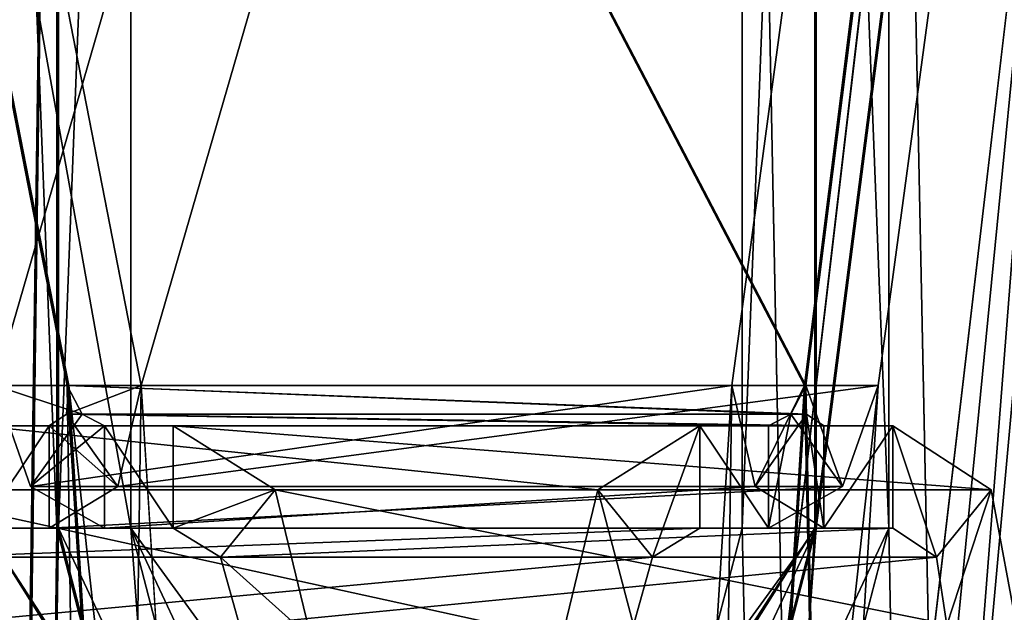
# Model space of a CAD drawing. Header units: inches. Extents: x -6.2 to 6.2, y -0.9 to 12.
# Tile 88 of 91: x 5.55 to 5.895, y 10.252 to 10.459. Entities that reach past the tile are written whole.
import ezdxf

# ---------------------------------------------------------------- set-up
doc = ezdxf.new("R2010")
doc.units = ezdxf.units.IN
doc.header["$LTSCALE"] = 49.212201
doc.header["$MEASUREMENT"] = 0
for name, color, linetype in [('1', 7, 'CONTINUOUS'), ('138', 7, 'CONTINUOUS'), ('140', 7, 'CONTINUOUS'), ('141', 7, 'CONTINUOUS'), ('143', 7, 'CONTINUOUS'), ('145', 7, 'CONTINUOUS'), ('146', 7, 'CONTINUOUS'), ('156', 7, 'CONTINUOUS'), ('157', 7, 'CONTINUOUS'), ('158', 7, 'CONTINUOUS'), ('162', 7, 'CONTINUOUS'), ('171', 7, 'CONTINUOUS'), ('172', 7, 'CONTINUOUS'), ('173', 7, 'CONTINUOUS'), ('174', 7, 'CONTINUOUS'), ('179', 7, 'CONTINUOUS'), ('181', 7, 'CONTINUOUS'), ('184', 7, 'CONTINUOUS'), ('186', 7, 'CONTINUOUS'), ('258', 7, 'CONTINUOUS'), ('259', 7, 'CONTINUOUS'), ('260', 7, 'CONTINUOUS'), ('3', 7, 'CONTINUOUS'), ('353', 7, 'CONTINUOUS'), ('357', 7, 'CONTINUOUS'), ('358', 7, 'CONTINUOUS'), ('362', 7, 'CONTINUOUS'), ('434', 7, 'CONTINUOUS'), ('435', 7, 'CONTINUOUS'), ('436', 7, 'CONTINUOUS'), ('490', 7, 'CONTINUOUS'), ('492', 7, 'CONTINUOUS'), ('493', 7, 'CONTINUOUS'), ('495', 7, 'CONTINUOUS'), ('497', 7, 'CONTINUOUS'), ('498', 7, 'CONTINUOUS'), ('509', 7, 'CONTINUOUS'), ('510', 7, 'CONTINUOUS'), ('514', 7, 'CONTINUOUS'), ('523', 7, 'CONTINUOUS'), ('524', 7, 'CONTINUOUS'), ('525', 7, 'CONTINUOUS'), ('526', 7, 'CONTINUOUS'), ('6', 7, 'CONTINUOUS'), ('8', 7, 'CONTINUOUS')]:
    doc.layers.add(name, color=color, linetype=linetype)

msp = doc.modelspace()

# ---------------------------------------------------------------- linework, layer by layer
at = {"layer": '1', "color": 252, "linetype": 'Continuous', "true_color": 0x8b959c}
for points in [[(6.02462, 12, 19.82739), (5.38758, 11.12, 19.19035), (5.54147, 10.331, 19.34424), (6.02462, 12, 19.82739)], [(5.79938, 5.831, 19.60215), (6.02462, 12, 19.82739), (5.54147, 5.831, 19.34424), (5.79938, 5.831, 19.60215)], [(5.54147, 5.831, 19.34424), (6.02462, 12, 19.82739), (5.76644, 9.79848, 19.56921), (5.54147, 5.831, 19.34424)], [(5.79938, 10.331, 19.60215), (6.02462, 12, 19.82739), (5.54147, 10.331, 19.34424), (5.79938, 10.331, 19.60215)], [(5.76644, 9.79848, 19.56921), (6.02462, 12, 19.82739), (5.79938, 10.331, 19.60215), (5.76644, 9.79848, 19.56921)], [(6.02462, 0, 19.82739), (6.02462, 12, 19.82739), (5.79938, 1.331, 19.60215), (6.02462, 0, 19.82739)], [(5.79938, 1.331, 19.60215), (6.02462, 12, 19.82739), (5.79938, 5.831, 19.60215), (5.79938, 1.331, 19.60215)], [(5.54147, 10.331, 19.34424), (5.38758, 0, 19.19035), (5.57441, 9.79848, 19.37718), (5.54147, 10.331, 19.34424)]]:
    msp.add_3dface(points, dxfattribs=at)
at = {"layer": '138', "color": 252, "linetype": 'Continuous', "true_color": 0x8b959c}
for points in [[(5.60396, 10.281, 19.28793), (5.85569, 10.281, 19.53966), (5.57991, 10.281, 19.31197), (5.60396, 10.281, 19.28793)], [(5.57991, 10.281, 19.31197), (5.85569, 10.281, 19.53966), (5.83164, 10.281, 19.5637), (5.57991, 10.281, 19.31197)]]:
    msp.add_3dface(points, dxfattribs=at)
at = {"layer": '140', "color": 252, "linetype": 'Continuous', "true_color": 0x8b959c}
for points in [[(5.60396, 10.281, 19.28793), (5.62052, 10.27081, 19.27263), (5.85569, 10.281, 19.53966), (5.60396, 10.281, 19.28793)], [(5.85569, 10.281, 19.53966), (5.62052, 10.27081, 19.27263), (5.87099, 10.27081, 19.5231), (5.85569, 10.281, 19.53966)], [(5.62052, 10.27081, 19.27263), (5.62709, 10.24708, 19.269), (5.87099, 10.27081, 19.5231), (5.62052, 10.27081, 19.27263)], [(5.62709, 10.24708, 19.269), (5.87462, 10.24708, 19.51653), (5.87099, 10.27081, 19.5231), (5.62709, 10.24708, 19.269)]]:
    msp.add_3dface(points, dxfattribs=at)
at = {"layer": '141', "color": 252, "linetype": 'Continuous', "true_color": 0x8b959c}
for points in [[(5.79938, 10.331, 19.60215), (5.54147, 10.331, 19.34424), (5.55404, 10.29561, 19.33604), (5.79938, 10.331, 19.60215)], [(5.80758, 10.29561, 19.58958), (5.79938, 10.331, 19.60215), (5.55404, 10.29561, 19.33604), (5.80758, 10.29561, 19.58958)], [(5.57991, 10.281, 19.31197), (5.80758, 10.29561, 19.58958), (5.55404, 10.29561, 19.33604), (5.57991, 10.281, 19.31197)], [(5.57991, 10.281, 19.31197), (5.83164, 10.281, 19.5637), (5.80758, 10.29561, 19.58958), (5.57991, 10.281, 19.31197)]]:
    msp.add_3dface(points, dxfattribs=at)
at = {"layer": '143', "color": 252, "linetype": 'Continuous', "true_color": 0x8b959c}
for points in [[(5.60396, 10.3169, 19.28793), (5.57991, 10.3169, 19.31197), (5.83164, 10.3169, 19.5637), (5.60396, 10.3169, 19.28793)], [(5.85569, 10.3169, 19.53966), (5.60396, 10.3169, 19.28793), (5.83164, 10.3169, 19.5637), (5.85569, 10.3169, 19.53966)]]:
    msp.add_3dface(points, dxfattribs=at)
at = {"layer": '145', "color": 252, "linetype": 'Continuous', "true_color": 0x8b959c}
for points in [[(5.85569, 10.3169, 19.53966), (5.89008, 10.29446, 19.504), (5.60396, 10.3169, 19.28793), (5.85569, 10.3169, 19.53966)], [(5.60396, 10.3169, 19.28793), (5.89008, 10.29446, 19.504), (5.63961, 10.29446, 19.25354), (5.60396, 10.3169, 19.28793)], [(5.89979, 10.2424, 19.49136), (5.65225, 10.2424, 19.24383), (5.63961, 10.29446, 19.25354), (5.89979, 10.2424, 19.49136)], [(5.89008, 10.29446, 19.504), (5.89979, 10.2424, 19.49136), (5.63961, 10.29446, 19.25354), (5.89008, 10.29446, 19.504)]]:
    msp.add_3dface(points, dxfattribs=at)
at = {"layer": '146', "color": 252, "linetype": 'Continuous', "true_color": 0x8b959c}
for points in [[(5.56685, 10.331, 19.31885), (5.82477, 10.331, 19.57677), (5.82556, 10.3209, 19.57154), (5.56685, 10.331, 19.31885)], [(5.57208, 10.3209, 19.31806), (5.56685, 10.331, 19.31885), (5.82556, 10.3209, 19.57154), (5.57208, 10.3209, 19.31806)], [(5.83164, 10.3169, 19.5637), (5.57991, 10.3169, 19.31197), (5.57208, 10.3209, 19.31806), (5.83164, 10.3169, 19.5637)], [(5.83164, 10.3169, 19.5637), (5.57208, 10.3209, 19.31806), (5.82556, 10.3209, 19.57154), (5.83164, 10.3169, 19.5637)]]:
    msp.add_3dface(points, dxfattribs=at)
at = {"layer": '156', "color": 252, "linetype": 'Continuous', "true_color": 0x8b959c}
for points in [[(5.60396, 10.281, 19.28793), (5.60396, 10.3169, 19.28793), (5.63961, 10.29446, 19.25354), (5.60396, 10.281, 19.28793)], [(5.62052, 10.27081, 19.27263), (5.60396, 10.281, 19.28793), (5.63961, 10.29446, 19.25354), (5.62052, 10.27081, 19.27263)], [(5.65225, 10.2424, 19.24383), (5.62052, 10.27081, 19.27263), (5.63961, 10.29446, 19.25354), (5.65225, 10.2424, 19.24383)], [(5.62709, 10.24708, 19.269), (5.62052, 10.27081, 19.27263), (5.65225, 10.2424, 19.24383), (5.62709, 10.24708, 19.269)]]:
    msp.add_3dface(points, dxfattribs=at)
at = {"layer": '157', "color": 252, "linetype": 'Continuous', "true_color": 0x8b959c}
for points in [[(5.85569, 10.281, 19.53966), (5.87099, 10.27081, 19.5231), (5.85569, 10.3169, 19.53966), (5.85569, 10.281, 19.53966)], [(5.87099, 10.27081, 19.5231), (5.89008, 10.29446, 19.504), (5.85569, 10.3169, 19.53966), (5.87099, 10.27081, 19.5231)], [(5.87099, 10.27081, 19.5231), (5.87462, 10.24708, 19.51653), (5.89008, 10.29446, 19.504), (5.87099, 10.27081, 19.5231)], [(5.87462, 10.24708, 19.51653), (5.89979, 10.2424, 19.49136), (5.89008, 10.29446, 19.504), (5.87462, 10.24708, 19.51653)]]:
    msp.add_3dface(points, dxfattribs=at)
at = {"layer": '158', "color": 252, "linetype": 'Continuous', "true_color": 0x8b959c}
for points in [[(5.54147, 10.331, 19.34424), (5.57441, 9.79848, 19.37718), (5.56685, 10.331, 19.31885), (5.54147, 10.331, 19.34424)], [(5.57441, 9.79848, 19.37718), (5.5998, 9.79848, 19.3518), (5.56685, 10.331, 19.31885), (5.57441, 9.79848, 19.37718)]]:
    msp.add_3dface(points, dxfattribs=at)
at = {"layer": '162', "color": 252, "linetype": 'Continuous', "true_color": 0x8b959c}
for points in [[(5.76644, 9.79848, 19.56921), (5.79938, 10.331, 19.60215), (5.79182, 9.79848, 19.54382), (5.76644, 9.79848, 19.56921)], [(5.79938, 10.331, 19.60215), (5.82477, 10.331, 19.57677), (5.79182, 9.79848, 19.54382), (5.79938, 10.331, 19.60215)]]:
    msp.add_3dface(points, dxfattribs=at)
at = {"layer": '171', "color": 252, "linetype": 'Continuous', "true_color": 0x8b959c}
for points in [[(5.83164, 10.281, 19.5637), (5.85569, 10.281, 19.53966), (5.85569, 10.3169, 19.53966), (5.83164, 10.281, 19.5637)], [(5.83164, 10.281, 19.5637), (5.85569, 10.3169, 19.53966), (5.83164, 10.3169, 19.5637), (5.83164, 10.281, 19.5637)]]:
    msp.add_3dface(points, dxfattribs=at)
at = {"layer": '172', "color": 252, "linetype": 'Continuous', "true_color": 0x8b959c}
for points in [[(5.60396, 10.281, 19.28793), (5.57991, 10.281, 19.31197), (5.57991, 10.3169, 19.31197), (5.60396, 10.281, 19.28793)], [(5.60396, 10.3169, 19.28793), (5.60396, 10.281, 19.28793), (5.57991, 10.3169, 19.31197), (5.60396, 10.3169, 19.28793)]]:
    msp.add_3dface(points, dxfattribs=at)
at = {"layer": '173', "color": 252, "linetype": 'Continuous', "true_color": 0x8b959c}
for points in [[(5.79938, 10.331, 19.60215), (5.80758, 10.29561, 19.58958), (5.82477, 10.331, 19.57677), (5.79938, 10.331, 19.60215)], [(5.82477, 10.331, 19.57677), (5.80758, 10.29561, 19.58958), (5.82556, 10.3209, 19.57154), (5.82477, 10.331, 19.57677)], [(5.80758, 10.29561, 19.58958), (5.83164, 10.281, 19.5637), (5.82556, 10.3209, 19.57154), (5.80758, 10.29561, 19.58958)], [(5.83164, 10.281, 19.5637), (5.83164, 10.3169, 19.5637), (5.82556, 10.3209, 19.57154), (5.83164, 10.281, 19.5637)]]:
    msp.add_3dface(points, dxfattribs=at)
at = {"layer": '174', "color": 252, "linetype": 'Continuous', "true_color": 0x8b959c}
for points in [[(5.55404, 10.29561, 19.33604), (5.54147, 10.331, 19.34424), (5.57208, 10.3209, 19.31806), (5.55404, 10.29561, 19.33604)], [(5.54147, 10.331, 19.34424), (5.56685, 10.331, 19.31885), (5.57208, 10.3209, 19.31806), (5.54147, 10.331, 19.34424)], [(5.57991, 10.3169, 19.31197), (5.55404, 10.29561, 19.33604), (5.57208, 10.3209, 19.31806), (5.57991, 10.3169, 19.31197)], [(5.57991, 10.281, 19.31197), (5.55404, 10.29561, 19.33604), (5.57991, 10.3169, 19.31197), (5.57991, 10.281, 19.31197)]]:
    msp.add_3dface(points, dxfattribs=at)
at = {"layer": '179', "color": 252, "linetype": 'Continuous', "true_color": 0x8b959c}
for points in [[(-6.0034, 0, -6.1266), (6.0034, 0, -6.1266), (-6.0034, 12, -6.1266), (-6.0034, 0, -6.1266)], [(-6.0034, 12, -6.1266), (6.0034, 0, -6.1266), (-5.9034, 12, -6.1266), (-6.0034, 12, -6.1266)], [(6.0034, 0, -6.1266), (5.9034, 12, -6.1266), (-5.9034, 12, -6.1266), (6.0034, 0, -6.1266)]]:
    msp.add_3dface(points, dxfattribs=at)
at = {"layer": '181', "color": 252, "linetype": 'Continuous', "true_color": 0x8b959c}
for points in [[(6.00984, 12, -6.06061), (6.02462, 0, -6.07539), (5.80301, 10.931, -5.85378), (6.00984, 12, -6.06061)], [(5.53784, 6.431, -5.58861), (5.38758, 11.12, -5.43835), (5.6135, 8.031, -5.66427), (5.53784, 6.431, -5.58861)], [(5.38758, 11.12, -5.43835), (5.53784, 10.281, -5.58861), (5.67042, 8.1115, -5.72119), (5.38758, 11.12, -5.43835)], [(5.6135, 8.031, -5.66427), (5.38758, 11.12, -5.43835), (5.67042, 8.1115, -5.72119), (5.6135, 8.031, -5.66427)], [(5.80301, 10.931, -5.85378), (6.02462, 0, -6.07539), (5.80301, 10.281, -5.85378), (5.80301, 10.931, -5.85378)], [(5.67042, 10.07, -5.72119), (5.6135, 9.9895, -5.66427), (5.53784, 10.281, -5.58861), (5.67042, 10.07, -5.72119)], [(5.53784, 10.281, -5.58861), (5.6135, 9.9895, -5.66427), (5.67042, 8.1115, -5.72119), (5.53784, 10.281, -5.58861)], [(5.72735, 9.9895, -5.77812), (5.67042, 10.07, -5.72119), (5.53784, 10.281, -5.58861), (5.72735, 9.9895, -5.77812)], [(5.80301, 10.281, -5.85378), (5.72735, 9.9895, -5.77812), (5.53784, 10.281, -5.58861), (5.80301, 10.281, -5.85378)], [(6.02462, 0, -6.07539), (5.72735, 9.9895, -5.77812), (5.80301, 10.281, -5.85378), (6.02462, 0, -6.07539)]]:
    msp.add_3dface(points, dxfattribs=at)
at = {"layer": '184', "color": 252, "linetype": 'Continuous', "true_color": 0x8b959c}
for points in [[(6.0034, 12, -6.1625), (6.0034, 0, -6.1625), (-6.0034, 0, -6.1625), (6.0034, 12, -6.1625)], [(5.9034, 12, -6.1625), (6.0034, 12, -6.1625), (-6.0034, 0, -6.1625), (5.9034, 12, -6.1625)], [(-5.9034, 12, -6.1625), (5.9034, 12, -6.1625), (-6.0034, 0, -6.1625), (-5.9034, 12, -6.1625)]]:
    msp.add_3dface(points, dxfattribs=at)
at = {"layer": '186', "color": 252, "linetype": 'Continuous', "true_color": 0x8b959c}
for points in [[(6.05, 12, -6.05), (5.82839, 10.281, -5.82839), (5.69581, 8.1115, -5.69581), (6.05, 12, -6.05)], [(5.75273, 8.031, -5.75273), (6.05, 12, -6.05), (5.69581, 8.1115, -5.69581), (5.75273, 8.031, -5.75273)], [(5.82839, 6.431, -5.82839), (6.05, 12, -6.05), (5.75273, 8.031, -5.75273), (5.82839, 6.431, -5.82839)], [(6.05, 0, -6.05), (6.05, 12, -6.05), (5.82839, 1.281, -5.82839), (6.05, 0, -6.05)], [(5.82839, 1.281, -5.82839), (6.05, 12, -6.05), (5.82839, 1.931, -5.82839), (5.82839, 1.281, -5.82839)], [(5.82839, 1.931, -5.82839), (6.05, 12, -6.05), (5.82839, 5.781, -5.82839), (5.82839, 1.931, -5.82839)], [(5.82839, 5.781, -5.82839), (6.05, 12, -6.05), (5.82839, 6.431, -5.82839), (5.82839, 5.781, -5.82839)], [(5.82839, 10.281, -5.82839), (6.05, 12, -6.05), (5.82839, 10.931, -5.82839), (5.82839, 10.281, -5.82839)], [(5.41297, 11.12, -5.41297), (5.41297, 0, -5.41297), (5.56323, 10.931, -5.56323), (5.41297, 11.12, -5.41297)], [(5.56323, 10.931, -5.56323), (5.41297, 0, -5.41297), (5.56323, 10.281, -5.56323), (5.56323, 10.931, -5.56323)], [(5.56323, 10.281, -5.56323), (5.41297, 0, -5.41297), (5.63889, 9.9895, -5.63889), (5.56323, 10.281, -5.56323)], [(5.82839, 10.281, -5.82839), (5.56323, 10.281, -5.56323), (5.63889, 9.9895, -5.63889), (5.82839, 10.281, -5.82839)], [(5.82839, 10.281, -5.82839), (5.63889, 9.9895, -5.63889), (5.69581, 10.07, -5.69581), (5.82839, 10.281, -5.82839)], [(5.75273, 9.9895, -5.75273), (5.82839, 10.281, -5.82839), (5.69581, 10.07, -5.69581), (5.75273, 9.9895, -5.75273)], [(5.82839, 10.281, -5.82839), (5.75273, 9.9895, -5.75273), (5.69581, 8.1115, -5.69581), (5.82839, 10.281, -5.82839)]]:
    msp.add_3dface(points, dxfattribs=at)
at = {"layer": '258', "color": 252, "linetype": 'Continuous', "true_color": 0x8b959c}
for points in [[(5.80301, 10.931, -5.85378), (5.80301, 10.281, -5.85378), (5.82839, 10.931, -5.82839), (5.80301, 10.931, -5.85378)], [(5.80301, 10.281, -5.85378), (5.82839, 10.281, -5.82839), (5.82839, 10.931, -5.82839), (5.80301, 10.281, -5.85378)]]:
    msp.add_3dface(points, dxfattribs=at)
at = {"layer": '259', "color": 252, "linetype": 'Continuous', "true_color": 0x8b959c}
for points in [[(5.80301, 10.281, -5.85378), (5.53784, 10.281, -5.58861), (5.82839, 10.281, -5.82839), (5.80301, 10.281, -5.85378)], [(5.53784, 10.281, -5.58861), (5.56323, 10.281, -5.56323), (5.82839, 10.281, -5.82839), (5.53784, 10.281, -5.58861)]]:
    msp.add_3dface(points, dxfattribs=at)
at = {"layer": '260', "color": 252, "linetype": 'Continuous', "true_color": 0x8b959c}
for points in [[(5.53784, 10.281, -5.58861), (5.53784, 10.931, -5.58861), (5.56323, 10.281, -5.56323), (5.53784, 10.281, -5.58861)], [(5.53784, 10.931, -5.58861), (5.56323, 10.931, -5.56323), (5.56323, 10.281, -5.56323), (5.53784, 10.931, -5.58861)]]:
    msp.add_3dface(points, dxfattribs=at)
at = {"layer": '3', "color": 252, "linetype": 'Continuous', "true_color": 0x8b959c}
for points in [[(-6.0034, 0, 19.8786), (-5.9034, 12, 19.8786), (5.9034, 12, 19.8786), (-6.0034, 0, 19.8786)], [(6.0034, 0, 19.8786), (-6.0034, 0, 19.8786), (6.0034, 12, 19.8786), (6.0034, 0, 19.8786)], [(6.0034, 12, 19.8786), (-6.0034, 0, 19.8786), (5.9034, 12, 19.8786), (6.0034, 12, 19.8786)]]:
    msp.add_3dface(points, dxfattribs=at)
at = {"layer": '353', "color": 252, "linetype": 'Continuous', "true_color": 0x8b959c}
for points in [[(6.07589, 12, -6.02462), (5.43885, 11.12, -5.38758), (5.59274, 10.331, -5.54147), (6.07589, 12, -6.02462)], [(5.85065, 5.831, -5.79938), (6.07589, 12, -6.02462), (5.59274, 5.831, -5.54147), (5.85065, 5.831, -5.79938)], [(5.59274, 5.831, -5.54147), (6.07589, 12, -6.02462), (5.81771, 9.79848, -5.76644), (5.59274, 5.831, -5.54147)], [(5.85065, 10.331, -5.79938), (6.07589, 12, -6.02462), (5.59274, 10.331, -5.54147), (5.85065, 10.331, -5.79938)], [(5.81771, 9.79848, -5.76644), (6.07589, 12, -6.02462), (5.85065, 10.331, -5.79938), (5.81771, 9.79848, -5.76644)], [(6.07589, 0, -6.02462), (6.07589, 12, -6.02462), (5.85065, 1.331, -5.79938), (6.07589, 0, -6.02462)], [(5.85065, 1.331, -5.79938), (6.07589, 12, -6.02462), (5.85065, 5.831, -5.79938), (5.85065, 1.331, -5.79938)], [(5.43885, 11.12, -5.38758), (5.43885, 0, -5.38758), (5.59274, 10.331, -5.54147), (5.43885, 11.12, -5.38758)], [(5.59274, 10.331, -5.54147), (5.43885, 0, -5.38758), (5.62568, 9.79848, -5.57441), (5.59274, 10.331, -5.54147)]]:
    msp.add_3dface(points, dxfattribs=at)
at = {"layer": '357', "color": 252, "linetype": 'Continuous', "true_color": 0x8b959c}
for points in [[(6.06111, 12, 19.76184), (6.07589, 0, 19.77662), (5.85428, 10.931, 19.55501), (6.06111, 12, 19.76184)], [(5.43885, 0, 19.13958), (5.43885, 11.12, 19.13958), (5.58911, 1.281, 19.28984), (5.43885, 0, 19.13958)], [(5.43885, 11.12, 19.13958), (5.58911, 1.931, 19.28984), (5.58911, 1.281, 19.28984), (5.43885, 11.12, 19.13958)], [(5.58911, 1.931, 19.28984), (5.43885, 11.12, 19.13958), (5.58911, 5.781, 19.28984), (5.58911, 1.931, 19.28984)], [(5.43885, 11.12, 19.13958), (5.58911, 6.431, 19.28984), (5.58911, 5.781, 19.28984), (5.43885, 11.12, 19.13958)], [(5.58911, 6.431, 19.28984), (5.43885, 11.12, 19.13958), (5.66477, 8.031, 19.3655), (5.58911, 6.431, 19.28984)], [(5.43885, 11.12, 19.13958), (5.58911, 10.931, 19.28984), (5.58911, 10.281, 19.28984), (5.43885, 11.12, 19.13958)], [(5.43885, 11.12, 19.13958), (5.58911, 10.281, 19.28984), (5.75016, 8.10071, 19.45089), (5.43885, 11.12, 19.13958)], [(5.66477, 8.031, 19.3655), (5.43885, 11.12, 19.13958), (5.69323, 8.10071, 19.39396), (5.66477, 8.031, 19.3655)], [(5.69323, 8.10071, 19.39396), (5.43885, 11.12, 19.13958), (5.75016, 8.10071, 19.45089), (5.69323, 8.10071, 19.39396)], [(5.85428, 10.931, 19.55501), (6.07589, 0, 19.77662), (5.85428, 10.281, 19.55501), (5.85428, 10.931, 19.55501)], [(5.69323, 10.05921, 19.39396), (5.66477, 9.9895, 19.3655), (5.58911, 10.281, 19.28984), (5.69323, 10.05921, 19.39396)], [(5.58911, 10.281, 19.28984), (5.66477, 9.9895, 19.3655), (5.75016, 8.10071, 19.45089), (5.58911, 10.281, 19.28984)], [(5.75016, 10.05921, 19.45089), (5.69323, 10.05921, 19.39396), (5.58911, 10.281, 19.28984), (5.75016, 10.05921, 19.45089)], [(5.85428, 10.281, 19.55501), (5.75016, 10.05921, 19.45089), (5.58911, 10.281, 19.28984), (5.85428, 10.281, 19.55501)], [(5.77862, 9.9895, 19.47935), (5.75016, 10.05921, 19.45089), (5.85428, 10.281, 19.55501), (5.77862, 9.9895, 19.47935)], [(6.07589, 0, 19.77662), (5.77862, 9.9895, 19.47935), (5.85428, 10.281, 19.55501), (6.07589, 0, 19.77662)]]:
    msp.add_3dface(points, dxfattribs=at)
at = {"layer": '358', "color": 252, "linetype": 'Continuous', "true_color": 0x8b959c}
for points in [[(5.41347, 11.12, -5.41297), (6.03572, 12, -6.03522), (5.82527, 10.331, -5.82477), (5.41347, 11.12, -5.41297)], [(6.03572, 12, -6.03522), (6.0505, 0, -6.05), (5.82527, 10.331, -5.82477), (6.03572, 12, -6.03522)], [(5.56735, 5.831, -5.56685), (5.56735, 1.331, -5.56685), (5.41347, 11.12, -5.41297), (5.56735, 5.831, -5.56685)], [(5.41347, 11.12, -5.41297), (5.56735, 1.331, -5.56685), (5.41347, 0, -5.41297), (5.41347, 11.12, -5.41297)], [(5.82527, 5.831, -5.82477), (5.56735, 5.831, -5.56685), (5.41347, 11.12, -5.41297), (5.82527, 5.831, -5.82477)], [(5.82527, 5.831, -5.82477), (5.41347, 11.12, -5.41297), (5.6003, 9.79848, -5.5998), (5.82527, 5.831, -5.82477)], [(5.6003, 9.79848, -5.5998), (5.41347, 11.12, -5.41297), (5.56735, 10.331, -5.56685), (5.6003, 9.79848, -5.5998)], [(5.56735, 10.331, -5.56685), (5.41347, 11.12, -5.41297), (5.82527, 10.331, -5.82477), (5.56735, 10.331, -5.56685)], [(5.82527, 10.331, -5.82477), (6.0505, 0, -6.05), (5.79232, 9.79848, -5.79182), (5.82527, 10.331, -5.82477)]]:
    msp.add_3dface(points, dxfattribs=at)
at = {"layer": '362', "color": 252, "linetype": 'Continuous', "true_color": 0x8b959c}
for points in [[(6.0505, 12, 19.802), (5.82889, 10.281, 19.58039), (5.66785, 8.10071, 19.41935), (6.0505, 12, 19.802)], [(5.72477, 8.10071, 19.47627), (6.0505, 12, 19.802), (5.66785, 8.10071, 19.41935), (5.72477, 8.10071, 19.47627)], [(5.75323, 8.031, 19.50473), (6.0505, 12, 19.802), (5.72477, 8.10071, 19.47627), (5.75323, 8.031, 19.50473)], [(5.82889, 6.431, 19.58039), (6.0505, 12, 19.802), (5.75323, 8.031, 19.50473), (5.82889, 6.431, 19.58039)], [(6.0505, 0, 19.802), (6.0505, 12, 19.802), (5.82889, 1.281, 19.58039), (6.0505, 0, 19.802)], [(6.0505, 12, 19.802), (5.82889, 1.931, 19.58039), (5.82889, 1.281, 19.58039), (6.0505, 12, 19.802)], [(5.82889, 1.931, 19.58039), (6.0505, 12, 19.802), (5.82889, 5.781, 19.58039), (5.82889, 1.931, 19.58039)], [(6.0505, 12, 19.802), (5.82889, 6.431, 19.58039), (5.82889, 5.781, 19.58039), (6.0505, 12, 19.802)], [(5.82889, 10.281, 19.58039), (6.0505, 12, 19.802), (5.82889, 10.931, 19.58039), (5.82889, 10.281, 19.58039)], [(5.41347, 11.12, 19.16497), (5.41347, 0, 19.16497), (5.56373, 10.931, 19.31523), (5.41347, 11.12, 19.16497)], [(5.56373, 10.931, 19.31523), (5.41347, 0, 19.16497), (5.56373, 10.281, 19.31523), (5.56373, 10.931, 19.31523)], [(5.56373, 10.281, 19.31523), (5.41347, 0, 19.16497), (5.63939, 9.9895, 19.39089), (5.56373, 10.281, 19.31523)], [(5.82889, 10.281, 19.58039), (5.56373, 10.281, 19.31523), (5.66785, 10.05921, 19.41935), (5.82889, 10.281, 19.58039)], [(5.56373, 10.281, 19.31523), (5.63939, 9.9895, 19.39089), (5.66785, 10.05921, 19.41935), (5.56373, 10.281, 19.31523)], [(5.72477, 10.05921, 19.47627), (5.82889, 10.281, 19.58039), (5.66785, 10.05921, 19.41935), (5.72477, 10.05921, 19.47627)], [(5.82889, 10.281, 19.58039), (5.75323, 9.9895, 19.50473), (5.66785, 8.10071, 19.41935), (5.82889, 10.281, 19.58039)], [(5.75323, 9.9895, 19.50473), (5.82889, 10.281, 19.58039), (5.72477, 10.05921, 19.47627), (5.75323, 9.9895, 19.50473)]]:
    msp.add_3dface(points, dxfattribs=at)
at = {"layer": '434', "color": 252, "linetype": 'Continuous', "true_color": 0x8b959c}
for points in [[(5.85428, 10.931, 19.55501), (5.85428, 10.281, 19.55501), (5.82889, 10.931, 19.58039), (5.85428, 10.931, 19.55501)], [(5.85428, 10.281, 19.55501), (5.82889, 10.281, 19.58039), (5.82889, 10.931, 19.58039), (5.85428, 10.281, 19.55501)]]:
    msp.add_3dface(points, dxfattribs=at)
at = {"layer": '435', "color": 252, "linetype": 'Continuous', "true_color": 0x8b959c}
for points in [[(5.58911, 10.281, 19.28984), (5.56373, 10.281, 19.31523), (5.82889, 10.281, 19.58039), (5.58911, 10.281, 19.28984)], [(5.85428, 10.281, 19.55501), (5.58911, 10.281, 19.28984), (5.82889, 10.281, 19.58039), (5.85428, 10.281, 19.55501)]]:
    msp.add_3dface(points, dxfattribs=at)
at = {"layer": '436', "color": 252, "linetype": 'Continuous', "true_color": 0x8b959c}
for points in [[(5.58911, 10.281, 19.28984), (5.58911, 10.931, 19.28984), (5.56373, 10.281, 19.31523), (5.58911, 10.281, 19.28984)], [(5.58911, 10.931, 19.28984), (5.56373, 10.931, 19.31523), (5.56373, 10.281, 19.31523), (5.58911, 10.931, 19.28984)]]:
    msp.add_3dface(points, dxfattribs=at)
at = {"layer": '490', "color": 252, "linetype": 'Continuous', "true_color": 0x8b959c}
for points in [[(5.53643, 10.281, -5.60396), (5.78816, 10.281, -5.85569), (5.56047, 10.281, -5.57991), (5.53643, 10.281, -5.60396)], [(5.56047, 10.281, -5.57991), (5.78816, 10.281, -5.85569), (5.8122, 10.281, -5.83164), (5.56047, 10.281, -5.57991)]]:
    msp.add_3dface(points, dxfattribs=at)
at = {"layer": '492', "color": 252, "linetype": 'Continuous', "true_color": 0x8b959c}
for points in [[(5.53643, 10.281, -5.60396), (5.52113, 10.27081, -5.62052), (5.78816, 10.281, -5.85569), (5.53643, 10.281, -5.60396)], [(5.78816, 10.281, -5.85569), (5.52113, 10.27081, -5.62052), (5.7716, 10.27081, -5.87099), (5.78816, 10.281, -5.85569)], [(5.5175, 10.24708, -5.62709), (5.76503, 10.24708, -5.87462), (5.7716, 10.27081, -5.87099), (5.5175, 10.24708, -5.62709)], [(5.52113, 10.27081, -5.62052), (5.5175, 10.24708, -5.62709), (5.7716, 10.27081, -5.87099), (5.52113, 10.27081, -5.62052)]]:
    msp.add_3dface(points, dxfattribs=at)
at = {"layer": '493', "color": 252, "linetype": 'Continuous', "true_color": 0x8b959c}
for points in [[(5.85065, 10.331, -5.79938), (5.59274, 10.331, -5.54147), (5.58454, 10.29561, -5.55404), (5.85065, 10.331, -5.79938)], [(5.83808, 10.29561, -5.80758), (5.85065, 10.331, -5.79938), (5.58454, 10.29561, -5.55404), (5.83808, 10.29561, -5.80758)], [(5.56047, 10.281, -5.57991), (5.8122, 10.281, -5.83164), (5.83808, 10.29561, -5.80758), (5.56047, 10.281, -5.57991)], [(5.56047, 10.281, -5.57991), (5.83808, 10.29561, -5.80758), (5.58454, 10.29561, -5.55404), (5.56047, 10.281, -5.57991)]]:
    msp.add_3dface(points, dxfattribs=at)
at = {"layer": '495', "color": 252, "linetype": 'Continuous', "true_color": 0x8b959c}
for points in [[(5.78816, 10.3169, -5.85569), (5.53643, 10.3169, -5.60396), (5.8122, 10.3169, -5.83164), (5.78816, 10.3169, -5.85569)], [(5.53643, 10.3169, -5.60396), (5.56047, 10.3169, -5.57991), (5.8122, 10.3169, -5.83164), (5.53643, 10.3169, -5.60396)]]:
    msp.add_3dface(points, dxfattribs=at)
at = {"layer": '497', "color": 252, "linetype": 'Continuous', "true_color": 0x8b959c}
for points in [[(5.53643, 10.3169, -5.60396), (5.7525, 10.29446, -5.89008), (5.50204, 10.29446, -5.63961), (5.53643, 10.3169, -5.60396)], [(5.78816, 10.3169, -5.85569), (5.7525, 10.29446, -5.89008), (5.53643, 10.3169, -5.60396), (5.78816, 10.3169, -5.85569)], [(5.73986, 10.2424, -5.89979), (5.49233, 10.2424, -5.65225), (5.50204, 10.29446, -5.63961), (5.73986, 10.2424, -5.89979)], [(5.7525, 10.29446, -5.89008), (5.73986, 10.2424, -5.89979), (5.50204, 10.29446, -5.63961), (5.7525, 10.29446, -5.89008)]]:
    msp.add_3dface(points, dxfattribs=at)
at = {"layer": '498', "color": 252, "linetype": 'Continuous', "true_color": 0x8b959c}
for points in [[(5.56656, 10.32092, -5.57206), (5.56735, 10.331, -5.56685), (5.82006, 10.32092, -5.82555), (5.56656, 10.32092, -5.57206)], [(5.56735, 10.331, -5.56685), (5.82527, 10.331, -5.82477), (5.82006, 10.32092, -5.82555), (5.56735, 10.331, -5.56685)], [(5.8122, 10.3169, -5.83164), (5.56047, 10.3169, -5.57991), (5.56656, 10.32092, -5.57206), (5.8122, 10.3169, -5.83164)], [(5.8122, 10.3169, -5.83164), (5.56656, 10.32092, -5.57206), (5.82006, 10.32092, -5.82555), (5.8122, 10.3169, -5.83164)]]:
    msp.add_3dface(points, dxfattribs=at)
at = {"layer": '509', "color": 252, "linetype": 'Continuous', "true_color": 0x8b959c}
for points in [[(5.7716, 10.27081, -5.87099), (5.7525, 10.29446, -5.89008), (5.78816, 10.3169, -5.85569), (5.7716, 10.27081, -5.87099)], [(5.78816, 10.281, -5.85569), (5.7716, 10.27081, -5.87099), (5.78816, 10.3169, -5.85569), (5.78816, 10.281, -5.85569)], [(5.76503, 10.24708, -5.87462), (5.73986, 10.2424, -5.89979), (5.7525, 10.29446, -5.89008), (5.76503, 10.24708, -5.87462)], [(5.7716, 10.27081, -5.87099), (5.76503, 10.24708, -5.87462), (5.7525, 10.29446, -5.89008), (5.7716, 10.27081, -5.87099)]]:
    msp.add_3dface(points, dxfattribs=at)
at = {"layer": '510', "color": 252, "linetype": 'Continuous', "true_color": 0x8b959c}
for points in [[(5.59274, 10.331, -5.54147), (5.62568, 9.79848, -5.57441), (5.56735, 10.331, -5.56685), (5.59274, 10.331, -5.54147)], [(5.62568, 9.79848, -5.57441), (5.6003, 9.79848, -5.5998), (5.56735, 10.331, -5.56685), (5.62568, 9.79848, -5.57441)]]:
    msp.add_3dface(points, dxfattribs=at)
at = {"layer": '514', "color": 252, "linetype": 'Continuous', "true_color": 0x8b959c}
for points in [[(5.81771, 9.79848, -5.76644), (5.85065, 10.331, -5.79938), (5.79232, 9.79848, -5.79182), (5.81771, 9.79848, -5.76644)], [(5.85065, 10.331, -5.79938), (5.82527, 10.331, -5.82477), (5.79232, 9.79848, -5.79182), (5.85065, 10.331, -5.79938)]]:
    msp.add_3dface(points, dxfattribs=at)
at = {"layer": '523', "color": 252, "linetype": 'Continuous', "true_color": 0x8b959c}
for points in [[(5.8122, 10.281, -5.83164), (5.78816, 10.281, -5.85569), (5.78816, 10.3169, -5.85569), (5.8122, 10.281, -5.83164)], [(5.8122, 10.281, -5.83164), (5.78816, 10.3169, -5.85569), (5.8122, 10.3169, -5.83164), (5.8122, 10.281, -5.83164)]]:
    msp.add_3dface(points, dxfattribs=at)
at = {"layer": '524', "color": 252, "linetype": 'Continuous', "true_color": 0x8b959c}
for points in [[(5.53643, 10.281, -5.60396), (5.56047, 10.281, -5.57991), (5.56047, 10.3169, -5.57991), (5.53643, 10.281, -5.60396)], [(5.53643, 10.3169, -5.60396), (5.53643, 10.281, -5.60396), (5.56047, 10.3169, -5.57991), (5.53643, 10.3169, -5.60396)]]:
    msp.add_3dface(points, dxfattribs=at)
at = {"layer": '525', "color": 252, "linetype": 'Continuous', "true_color": 0x8b959c}
for points in [[(5.82527, 10.331, -5.82477), (5.83808, 10.29561, -5.80758), (5.82006, 10.32092, -5.82555), (5.82527, 10.331, -5.82477)], [(5.85065, 10.331, -5.79938), (5.83808, 10.29561, -5.80758), (5.82527, 10.331, -5.82477), (5.85065, 10.331, -5.79938)], [(5.83808, 10.29561, -5.80758), (5.8122, 10.281, -5.83164), (5.82006, 10.32092, -5.82555), (5.83808, 10.29561, -5.80758)], [(5.8122, 10.281, -5.83164), (5.8122, 10.3169, -5.83164), (5.82006, 10.32092, -5.82555), (5.8122, 10.281, -5.83164)]]:
    msp.add_3dface(points, dxfattribs=at)
at = {"layer": '526', "color": 252, "linetype": 'Continuous', "true_color": 0x8b959c}
for points in [[(5.58454, 10.29561, -5.55404), (5.59274, 10.331, -5.54147), (5.56656, 10.32092, -5.57206), (5.58454, 10.29561, -5.55404)], [(5.59274, 10.331, -5.54147), (5.56735, 10.331, -5.56685), (5.56656, 10.32092, -5.57206), (5.59274, 10.331, -5.54147)], [(5.56047, 10.3169, -5.57991), (5.58454, 10.29561, -5.55404), (5.56656, 10.32092, -5.57206), (5.56047, 10.3169, -5.57991)], [(5.56047, 10.281, -5.57991), (5.58454, 10.29561, -5.55404), (5.56047, 10.3169, -5.57991), (5.56047, 10.281, -5.57991)]]:
    msp.add_3dface(points, dxfattribs=at)
at = {"layer": '6', "color": 252, "linetype": 'Continuous', "true_color": 0x8b959c}
for points in [[(5.41297, 11.12, 19.16497), (6.03522, 12, 19.78722), (5.82477, 10.331, 19.57677), (5.41297, 11.12, 19.16497)], [(6.03522, 12, 19.78722), (6.05, 0, 19.802), (5.82477, 10.331, 19.57677), (6.03522, 12, 19.78722)], [(5.56685, 5.831, 19.31885), (5.56685, 1.331, 19.31885), (5.41297, 11.12, 19.16497), (5.56685, 5.831, 19.31885)], [(5.41297, 11.12, 19.16497), (5.56685, 1.331, 19.31885), (5.41297, 0, 19.16497), (5.41297, 11.12, 19.16497)], [(5.82477, 5.831, 19.57677), (5.56685, 5.831, 19.31885), (5.41297, 11.12, 19.16497), (5.82477, 5.831, 19.57677)], [(5.82477, 5.831, 19.57677), (5.41297, 11.12, 19.16497), (5.5998, 9.79848, 19.3518), (5.82477, 5.831, 19.57677)], [(5.5998, 9.79848, 19.3518), (5.41297, 11.12, 19.16497), (5.56685, 10.331, 19.31885), (5.5998, 9.79848, 19.3518)], [(5.56685, 10.331, 19.31885), (5.41297, 11.12, 19.16497), (5.82477, 10.331, 19.57677), (5.56685, 10.331, 19.31885)], [(5.82477, 10.331, 19.57677), (6.05, 0, 19.802), (5.79182, 9.79848, 19.54382), (5.82477, 10.331, 19.57677)]]:
    msp.add_3dface(points, dxfattribs=at)
at = {"layer": '8', "color": 252, "linetype": 'Continuous', "true_color": 0x8b959c}
for points in [[(-6.0034, 12, 19.9145), (-6.0034, 0, 19.9145), (6.0034, 0, 19.9145), (-6.0034, 12, 19.9145)], [(-5.9034, 12, 19.9145), (-6.0034, 12, 19.9145), (6.0034, 0, 19.9145), (-5.9034, 12, 19.9145)], [(5.9034, 12, 19.9145), (-5.9034, 12, 19.9145), (6.0034, 0, 19.9145), (5.9034, 12, 19.9145)]]:
    msp.add_3dface(points, dxfattribs=at)

doc.saveas('drawing.dxf')
